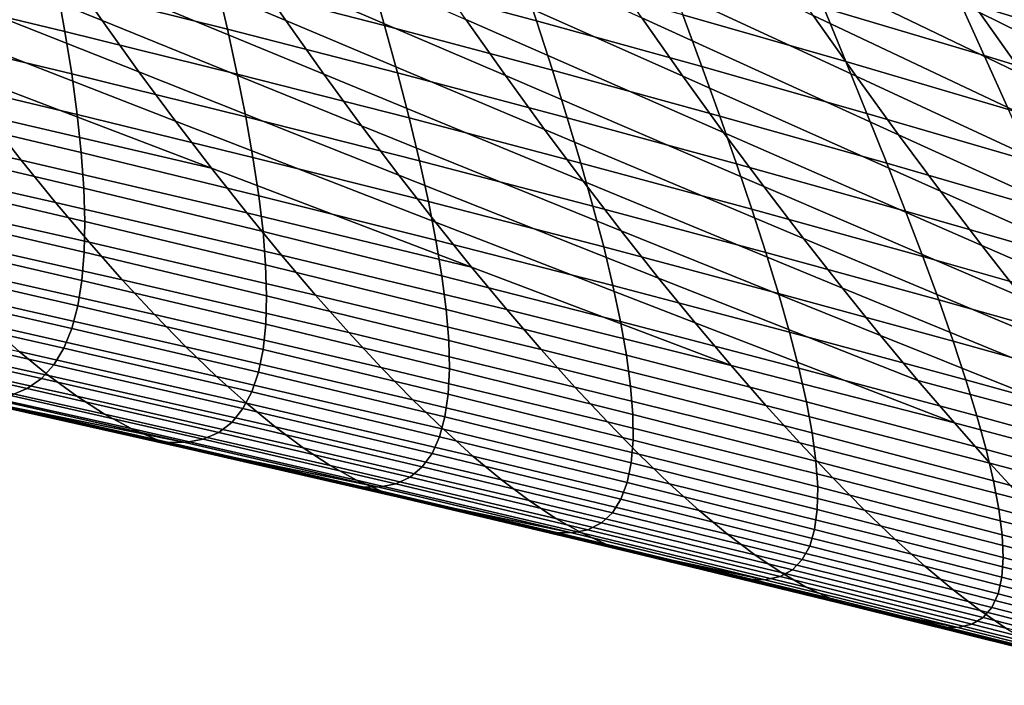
# Model space of a CAD drawing. Header units: metres. Extents: x -248 to 28, y -28 to 28.
# Tile 227 of 256: x -29.63 to -26.38, y -20.65 to -18.45. Entities that reach past the tile are written whole.
import ezdxf

# ---------------------------------------------------------------- set-up
doc = ezdxf.new("R2010")
doc.units = ezdxf.units.M
doc.layers.add('solid_10_061_053_XXX', color=7, linetype='CONTINUOUS')

msp = doc.modelspace()

# ---------------------------------------------------------------- linework, layer by layer
at = {"layer": 'solid_10_061_053_XXX'}
for points in [[(-28.754074, -18.453173, 71.669228), (-29.609898, -18.093477, 71.693344), (-29.735338, -17.903641, 71.07119), (-28.881744, -18.268789, 71.017273)], [(-29.361813, -18.453634, 72.974579), (-30.220945, -18.106449, 72.978813), (-30.342737, -17.924114, 72.361504), (-29.485321, -18.276884, 72.327782)], [(-25.771683, -18.630951, 65.378021), (-26.608246, -18.212742, 65.477013), (-26.758476, -17.992086, 64.822067), (-25.926756, -18.415472, 64.691422)], [(-26.86721, -18.637362, 68.250641), (-27.713791, -18.245155, 68.30619), (-27.852289, -18.039301, 67.658211), (-27.009232, -18.436928, 67.571541)], [(-26.310562, -18.63512, 66.829117), (-27.152433, -18.229971, 66.906158), (-27.296556, -18.016714, 66.254456), (-26.458849, -18.42716, 66.146019)], [(-28.027327, -18.635374, 71.003311), (-28.881744, -18.268789, 71.017273), (-29.010468, -18.077845, 70.377975), (-28.158403, -18.450111, 70.333473)], [(-27.439993, -18.637506, 69.642151), (-28.290739, -18.258152, 69.676666), (-28.424103, -18.059729, 69.032845), (-27.576277, -18.444635, 68.967491)], [(-29.239592, -18.623503, 73.633827), (-30.100027, -18.282253, 73.608116), (-30.220945, -18.106449, 72.978813), (-29.361813, -18.453634, 72.974579)], [(-28.627686, -18.630774, 72.3339), (-29.485321, -18.276884, 72.327782), (-29.609898, -18.093477, 71.693344), (-28.754074, -18.453173, 71.669228)], [(-27.92428, -18.454643, 99.092049), (-27.980461, -18.284616, 99.568893), (-28.522686, -18.13829, 99.5327), (-28.473009, -18.307549, 99.065384)], [(-28.42676, -18.470371, 98.583733), (-28.473009, -18.307549, 99.065384), (-29.023169, -18.16445, 99.043541), (-28.983238, -18.326529, 98.571625)], [(-29.484438, -18.489351, 97.597801), (-29.510855, -18.341379, 98.087997), (-30.076046, -18.204615, 98.095001), (-30.055584, -18.351885, 97.614922)], [(-28.946905, -18.482014, 98.085503), (-28.983238, -18.326529, 98.571625), (-29.54105, -18.186617, 98.564186), (-29.510855, -18.341379, 98.087997)], [(-26.004486, -18.54586, 100.748482), (-26.097748, -18.35397, 101.218246), (-26.612207, -18.193478, 101.134277), (-26.526136, -18.384548, 100.673546)], [(-26.163666, -18.836399, 67.526337), (-27.009232, -18.436928, 67.571541), (-27.152433, -18.229971, 66.906158), (-26.310562, -18.63512, 66.829117)], [(-26.443037, -18.569475, 100.197906), (-26.526136, -18.384548, 100.673546), (-27.049711, -18.227455, 100.603722), (-26.973604, -18.411598, 100.137344)], [(-25.617922, -18.839806, 66.079132), (-26.458849, -18.42716, 66.146019), (-26.608246, -18.212742, 65.477013), (-25.771683, -18.630951, 65.378021)], [(-27.897751, -18.813723, 71.686249), (-28.754074, -18.453173, 71.669228), (-28.881744, -18.268789, 71.017273), (-28.027327, -18.635374, 71.003311)], [(-27.305187, -18.823545, 70.330231), (-28.158403, -18.450111, 70.333473), (-28.290739, -18.258152, 69.676666), (-27.439993, -18.637506, 69.642151)], [(-26.726633, -18.831039, 68.943504), (-27.576277, -18.444635, 68.967491), (-27.713791, -18.245155, 68.30619), (-26.86721, -18.637362, 68.250641)], [(-26.900671, -18.589481, 99.656105), (-26.973604, -18.411598, 100.137344), (-27.505917, -18.257875, 100.081795), (-27.439779, -18.435007, 99.610046)], [(-29.118868, -18.786266, 74.305611), (-29.980185, -18.451294, 74.249512), (-30.100027, -18.282253, 73.608116), (-29.239592, -18.623503, 73.633827)], [(-28.502802, -18.801371, 73.011391), (-29.361813, -18.453634, 72.974579), (-29.485321, -18.276884, 72.327782), (-28.627686, -18.630774, 72.3339)], [(-27.87162, -18.618166, 98.600471), (-27.92428, -18.454643, 99.092049), (-28.473009, -18.307549, 99.065384), (-28.42676, -18.470371, 98.583733)], [(-27.376995, -18.605757, 99.123497), (-27.439779, -18.435007, 99.610046), (-27.980461, -18.284616, 99.568893), (-27.92428, -18.454643, 99.092049)], [(-28.384205, -18.626532, 98.087486), (-28.42676, -18.470371, 98.583733), (-28.983238, -18.326529, 98.571625), (-28.946905, -18.482014, 98.085503)], [(-29.462072, -18.630268, 97.093399), (-29.484438, -18.489351, 97.597801), (-30.055584, -18.351885, 97.614922), (-30.039062, -18.492163, 97.121025)], [(-28.914455, -18.630642, 97.584984), (-28.946905, -18.482014, 98.085503), (-29.510855, -18.341379, 98.087997), (-29.484438, -18.489351, 97.597801)], [(-25.914274, -18.731525, 100.26342), (-26.004486, -18.54586, 100.748482), (-26.526136, -18.384548, 100.673546), (-26.443037, -18.569475, 100.197906)], [(-26.831182, -18.760912, 99.15966), (-26.900671, -18.589481, 99.656105), (-27.439779, -18.435007, 99.610046), (-27.376995, -18.605757, 99.123497)], [(-26.018438, -19.030773, 68.237724), (-26.86721, -18.637362, 68.250641), (-27.009232, -18.436928, 67.571541), (-26.163666, -18.836399, 67.526337)], [(-26.363195, -18.748066, 99.707008), (-26.443037, -18.569475, 100.197906), (-26.973604, -18.411598, 100.137344), (-26.900671, -18.589481, 99.656105)], [(-25.465773, -19.041817, 66.794785), (-26.310562, -18.63512, 66.829117), (-26.458849, -18.42716, 66.146019), (-25.617922, -18.839806, 66.079132)], [(-28.999857, -18.941698, 74.990013), (-29.861616, -18.613346, 74.903099), (-29.980185, -18.451294, 74.249512), (-29.118868, -18.786266, 74.305611)], [(-28.379652, -18.964748, 73.701767), (-29.239592, -18.623503, 73.633827), (-29.361813, -18.453634, 72.974579), (-28.502802, -18.801371, 73.011391)], [(-27.769915, -18.984945, 72.382355), (-28.627686, -18.630774, 72.3339), (-28.754074, -18.453173, 71.669228), (-27.897751, -18.813723, 71.686249)], [(-27.822756, -18.774958, 98.093903), (-27.87162, -18.618166, 98.600471), (-28.42676, -18.470371, 98.583733), (-28.384205, -18.626532, 98.087486)], [(-27.172112, -19.002535, 71.031784), (-28.027327, -18.635374, 71.003311), (-28.158403, -18.450111, 70.333473), (-27.305187, -18.823545, 70.330231)], [(-27.317827, -18.769932, 98.621803), (-27.376995, -18.605757, 99.123497), (-27.92428, -18.454643, 99.092049), (-27.87162, -18.618166, 98.600471)], [(-26.587761, -19.017742, 69.650169), (-27.439993, -18.637506, 69.642151), (-27.576277, -18.444635, 68.967491), (-26.726633, -18.831039, 68.943504)], [(-29.444038, -18.763872, 96.574593), (-29.462072, -18.630268, 97.093399), (-30.039062, -18.492163, 97.121025), (-30.026751, -18.625185, 96.613113)], [(-28.886173, -18.772156, 97.069862), (-28.914455, -18.630642, 97.584984), (-29.484438, -18.489351, 97.597801), (-29.462072, -18.630268, 97.093399)], [(-28.345642, -18.775774, 97.576439), (-28.384205, -18.626532, 98.087486), (-28.946905, -18.482014, 98.085503), (-28.914455, -18.630642, 97.584984)], [(-29.744522, -18.768175, 75.568962), (-29.629105, -18.915554, 76.247192), (-30.378359, -18.74687, 76.80162), (-30.492344, -18.600086, 76.141846)], [(-26.286896, -18.920124, 99.2005), (-26.363195, -18.748066, 99.707008), (-26.900671, -18.589481, 99.656105), (-26.831182, -18.760912, 99.15966)], [(-25.82741, -18.910774, 99.762695), (-25.914274, -18.731525, 100.26342), (-26.443037, -18.569475, 100.197906), (-26.363195, -18.748066, 99.707008)], [(-29.430607, -18.889898, 96.041183), (-29.444038, -18.763872, 96.574593), (-30.026751, -18.625185, 96.613113), (-30.018911, -18.750692, 96.090988)], [(-28.999857, -18.941698, 74.990013), (-29.744522, -18.768175, 75.568962), (-29.861616, -18.613346, 74.903099)], [(-28.862349, -18.906296, 96.539948), (-28.886173, -18.772156, 97.069862), (-29.462072, -18.630268, 97.093399), (-29.444038, -18.763872, 96.574593)], [(-28.258461, -19.120686, 74.405113), (-29.118868, -18.786266, 74.305611), (-29.239592, -18.623503, 73.633827), (-28.379652, -18.964748, 73.701767)], [(-28.311369, -18.917839, 97.050392), (-28.345642, -18.775774, 97.576439), (-28.914455, -18.630642, 97.584984), (-28.886173, -18.772156, 97.069862)], [(-27.644058, -19.148832, 73.091713), (-28.502802, -18.801371, 73.011391), (-28.627686, -18.630774, 72.3339), (-27.769915, -18.984945, 72.382355)], [(-27.778, -18.924767, 97.572128), (-27.822756, -18.774958, 98.093903), (-28.384205, -18.626532, 98.087486), (-28.345642, -18.775774, 97.576439)], [(-27.262568, -18.927307, 98.104713), (-27.317827, -18.769932, 98.621803), (-27.87162, -18.618166, 98.600471), (-27.822756, -18.774958, 98.093903)], [(-26.765413, -18.925692, 98.647682), (-26.831182, -18.760912, 99.15966), (-27.376995, -18.605757, 99.123497), (-27.317827, -18.769932, 98.621803)], [(-27.041021, -19.174274, 71.74688), (-27.897751, -18.813723, 71.686249), (-28.027327, -18.635374, 71.003311), (-27.172112, -19.002535, 71.031784)], [(-26.450865, -19.197262, 70.370697), (-27.305187, -18.823545, 70.330231), (-27.439993, -18.637506, 69.642151), (-26.587761, -19.017742, 69.650169)], [(-25.87516, -19.218025, 68.96331), (-26.726633, -18.831039, 68.943504), (-26.86721, -18.637362, 68.250641), (-26.018438, -19.030773, 68.237724)], [(-29.629105, -18.915554, 76.247192), (-29.515564, -19.055252, 76.937889), (-30.265997, -18.886072, 77.473518), (-30.378359, -18.74687, 76.80162)], [(-29.422058, -19.008087, 95.492973), (-29.430607, -18.889898, 96.041183), (-30.018911, -18.750692, 96.090988), (-30.015808, -18.868418, 95.554459)], [(-28.843266, -19.032799, 95.995033), (-28.862349, -18.906296, 96.539948), (-29.444038, -18.763872, 96.574593), (-29.430607, -18.889898, 96.041183)], [(-26.214424, -19.085457, 98.678047), (-26.286896, -18.920124, 99.2005), (-26.831182, -18.760912, 99.15966), (-26.765413, -18.925692, 98.647682)], [(-28.999857, -18.941698, 74.990013), (-28.882771, -19.089577, 75.687126), (-29.629105, -18.915554, 76.247192), (-29.744522, -18.768175, 75.568962)], [(-28.13946, -19.268965, 75.121506), (-28.999857, -18.941698, 74.990013), (-29.118868, -18.786266, 74.305611), (-28.258461, -19.120686, 74.405113)], [(-28.281683, -19.052469, 96.509148), (-28.311369, -18.917839, 97.050392), (-28.886173, -18.772156, 97.069862), (-28.862349, -18.906296, 96.539948)], [(-27.737659, -19.067333, 97.03495), (-27.778, -18.924767, 97.572128), (-28.345642, -18.775774, 97.576439), (-28.311369, -18.917839, 97.050392)], [(-27.211536, -19.077631, 97.572021), (-27.262568, -18.927307, 98.104713), (-27.822756, -18.774958, 98.093903), (-27.778, -18.924767, 97.572128)], [(-26.703667, -19.083599, 98.119888), (-26.765413, -18.925692, 98.647682), (-27.317827, -18.769932, 98.621803), (-27.262568, -18.927307, 98.104713)], [(-27.520424, -19.30517, 73.814392), (-28.379652, -18.964748, 73.701767), (-28.502802, -18.801371, 73.011391), (-27.644058, -19.148832, 73.091713)], [(-26.912172, -19.33856, 72.475594), (-27.769915, -18.984945, 72.382355), (-27.897751, -18.813723, 71.686249), (-27.041021, -19.174274, 71.74688)], [(-26.316214, -19.369406, 71.105141), (-27.172112, -19.002535, 71.031784), (-27.305187, -18.823545, 70.330231), (-26.450865, -19.197262, 70.370697)], [(-25.734114, -19.397957, 69.703148), (-26.587761, -19.017742, 69.650169), (-26.726633, -18.831039, 68.943504), (-25.87516, -19.218025, 68.96331)], [(-29.515564, -19.055252, 76.937889), (-29.404099, -19.187038, 77.641144), (-30.155449, -19.01746, 78.157654), (-30.265997, -18.886072, 77.473518)], [(-29.418663, -19.118176, 94.929771), (-29.422058, -19.008087, 95.492973), (-30.015808, -18.868418, 95.554459), (-30.017708, -18.978104, 95.003326)], [(-28.82921, -19.151405, 95.434921), (-28.843266, -19.032799, 95.995033), (-29.430607, -18.889898, 96.041183), (-29.422058, -19.008087, 95.492973)], [(-28.882771, -19.089577, 75.687126), (-28.767824, -19.229677, 76.397034), (-29.515564, -19.055252, 76.937889), (-29.629105, -18.915554, 76.247192)], [(-28.256884, -19.179403, 95.952507), (-28.281683, -19.052469, 96.509148), (-28.862349, -18.906296, 96.539948), (-28.843266, -19.032799, 95.995033)], [(-27.702045, -19.202402, 96.48217), (-27.737659, -19.067333, 97.03495), (-28.311369, -18.917839, 97.050392), (-28.281683, -19.052469, 96.509148)], [(-27.165052, -19.22065, 97.023506), (-27.211536, -19.077631, 97.572021), (-27.778, -18.924767, 97.572128), (-27.737659, -19.067333, 97.03495)], [(-26.646273, -19.234385, 97.576065), (-26.703667, -19.083599, 98.119888), (-27.262568, -18.927307, 98.104713), (-27.211536, -19.077631, 97.572021)], [(-26.146093, -19.243843, 98.139351), (-26.214424, -19.085457, 98.678047), (-26.765413, -18.925692, 98.647682), (-26.703667, -19.083599, 98.119888)], [(-28.13946, -19.268965, 75.121506), (-28.882771, -19.089577, 75.687126), (-28.999857, -18.941698, 74.990013)], [(-29.4207, -19.219902, 94.351387), (-29.418663, -19.118176, 94.929771), (-30.017708, -18.978104, 95.003326), (-30.024874, -19.079485, 94.437401)], [(-27.399252, -19.453747, 74.550468), (-28.258461, -19.120686, 74.405113), (-28.379652, -18.964748, 73.701767), (-27.520424, -19.30517, 73.814392)], [(-26.785818, -19.49519, 73.217987), (-27.644058, -19.148832, 73.091713), (-27.769915, -18.984945, 72.382355), (-26.912172, -19.33856, 72.475594)], [(-29.404099, -19.187038, 77.641144), (-29.29491, -19.310684, 78.357048), (-30.046898, -19.140799, 78.854126), (-30.155449, -19.01746, 78.157654)], [(-28.820471, -19.261856, 94.859421), (-28.82921, -19.151405, 95.434921), (-29.422058, -19.008087, 95.492973), (-29.418663, -19.118176, 94.929771)], [(-26.184076, -19.533978, 71.853569), (-27.041021, -19.174274, 71.74688), (-27.172112, -19.002535, 71.031784), (-26.316214, -19.369406, 71.105141)], [(-25.595585, -19.570385, 70.457291), (-26.450865, -19.197262, 70.370697), (-26.587761, -19.017742, 69.650169), (-25.734114, -19.397957, 69.703148)], [(-28.767824, -19.229677, 76.397034), (-28.65523, -19.361773, 77.119827), (-29.404099, -19.187038, 77.641144), (-29.515564, -19.055252, 76.937889)], [(-28.237267, -19.298382, 95.380272), (-28.256884, -19.179403, 95.952507), (-28.843266, -19.032799, 95.995033), (-28.82921, -19.151405, 95.434921)], [(-27.671465, -19.32972, 95.913589), (-27.702045, -19.202402, 96.48217), (-28.281683, -19.052469, 96.509148), (-28.256884, -19.179403, 95.952507)], [(-29.428446, -19.313005, 93.757607), (-29.4207, -19.219902, 94.351387), (-30.024874, -19.079485, 94.437401), (-30.037571, -19.1723, 93.856483)], [(-28.13946, -19.268965, 75.121506), (-28.022873, -19.409369, 75.851036), (-28.767824, -19.229677, 76.397034), (-28.882771, -19.089577, 75.687126)], [(-27.123436, -19.35611, 96.458984), (-27.165052, -19.22065, 97.023506), (-27.737659, -19.067333, 97.03495), (-27.702045, -19.202402, 96.48217)], [(-26.593563, -19.377802, 97.016022), (-26.646273, -19.234385, 97.576065), (-27.211536, -19.077631, 97.572021), (-27.165052, -19.22065, 97.023506)], [(-26.082249, -19.395039, 97.584229), (-26.146093, -19.243843, 98.139351), (-26.703667, -19.083599, 98.119888), (-26.646273, -19.234385, 97.576065)], [(-28.817333, -19.363888, 94.268326), (-28.820471, -19.261856, 94.859421), (-29.418663, -19.118176, 94.929771), (-29.4207, -19.219902, 94.351387)], [(-27.280787, -19.594355, 75.300011), (-28.13946, -19.268965, 75.121506), (-28.258461, -19.120686, 74.405113), (-27.399252, -19.453747, 74.550468)], [(-29.29491, -19.310684, 78.357048), (-29.188196, -19.425962, 79.085686), (-29.940535, -19.255852, 79.563019), (-30.046898, -19.140799, 78.854126)], [(-28.223131, -19.409149, 94.792236), (-28.237267, -19.298382, 95.380272), (-28.82921, -19.151405, 95.434921), (-28.820471, -19.261856, 94.859421)], [(-26.662216, -19.643959, 73.974129), (-27.520424, -19.30517, 73.814392), (-27.644058, -19.148832, 73.091713), (-26.785818, -19.49519, 73.217987)], [(-29.442167, -19.397186, 93.148193), (-29.428446, -19.313005, 93.757607), (-30.037571, -19.1723, 93.856483), (-30.056063, -19.256248, 93.260338)], [(-28.65523, -19.361773, 77.119827), (-28.5452, -19.48564, 77.855583), (-29.29491, -19.310684, 78.357048), (-29.404099, -19.187038, 77.641144)], [(-27.646229, -19.449024, 95.329002), (-27.671465, -19.32972, 95.913589), (-28.256884, -19.179403, 95.952507), (-28.237267, -19.298382, 95.380272)], [(-26.054722, -19.690784, 72.616043), (-26.912172, -19.33856, 72.475594), (-27.041021, -19.174274, 71.74688), (-26.184076, -19.533978, 71.853569)], [(-28.820086, -19.457243, 93.661438), (-28.817333, -19.363888, 94.268326), (-29.4207, -19.219902, 94.351387), (-29.428446, -19.313005, 93.757607)], [(-27.087009, -19.483757, 95.878242), (-27.123436, -19.35611, 96.458984), (-27.702045, -19.202402, 96.48217), (-27.671465, -19.32972, 95.913589)], [(-26.545874, -19.513597, 96.439545), (-26.593563, -19.377802, 97.016022), (-27.165052, -19.22065, 97.023506), (-27.123436, -19.35611, 96.458984)], [(-25.459854, -19.735125, 71.225792), (-26.316214, -19.369406, 71.105141), (-26.450865, -19.197262, 70.370697), (-25.595585, -19.570385, 70.457291)], [(-28.022873, -19.409369, 75.851036), (-27.90893, -19.541679, 76.593781), (-28.65523, -19.361773, 77.119827), (-28.767824, -19.229677, 76.397034)], [(-26.023233, -19.538797, 97.012451), (-26.082249, -19.395039, 97.584229), (-26.646273, -19.234385, 97.576065), (-26.593563, -19.377802, 97.016022)], [(-29.462126, -19.472069, 92.522812), (-29.442167, -19.397186, 93.148193), (-30.056063, -19.256248, 93.260338), (-30.080595, -19.330956, 92.648613)], [(-29.188196, -19.425962, 79.085686), (-29.084146, -19.532625, 79.827179), (-29.836527, -19.362373, 80.284462), (-29.940535, -19.255852, 79.563019)], [(-28.214775, -19.511446, 94.188202), (-28.223131, -19.409149, 94.792236), (-28.820471, -19.261856, 94.859421), (-28.817333, -19.363888, 94.268326)], [(-27.280787, -19.594355, 75.300011), (-28.022873, -19.409369, 75.851036), (-28.13946, -19.268965, 75.121506)], [(-28.829006, -19.54162, 93.038521), (-28.820086, -19.457243, 93.661438), (-29.428446, -19.313005, 93.757607), (-29.442167, -19.397186, 93.148193)], [(-28.5452, -19.48564, 77.855583), (-28.437954, -19.601055, 78.604401), (-29.188196, -19.425962, 79.085686), (-29.29491, -19.310684, 78.357048)], [(-27.626644, -19.560064, 94.728203), (-27.646229, -19.449024, 95.329002), (-28.237267, -19.298382, 95.380272), (-28.223131, -19.409149, 94.792236)], [(-26.541622, -19.784664, 74.744087), (-27.399252, -19.453747, 74.550468), (-27.520424, -19.30517, 73.814392), (-26.662216, -19.643959, 73.974129)], [(-29.488579, -19.537271, 91.881088), (-29.462126, -19.472069, 92.522812), (-30.080595, -19.330956, 92.648613), (-30.111425, -19.396032, 92.020958)], [(-27.056093, -19.603338, 95.281082), (-27.087009, -19.483757, 95.878242), (-27.671465, -19.32972, 95.913589), (-27.646229, -19.449024, 95.329002)], [(-25.928421, -19.839632, 73.392624), (-26.785818, -19.49519, 73.217987), (-26.912172, -19.33856, 72.475594), (-26.054722, -19.690784, 72.616043)], [(-29.635887, -19.548481, 81.765953), (-29.539352, -19.627356, 82.526558), (-30.291332, -19.461704, 82.919769), (-30.388945, -19.382885, 82.179581)], [(-29.084146, -19.532625, 79.827179), (-28.982853, -19.630363, 80.581741), (-29.734962, -19.460035, 81.018684), (-29.836527, -19.362373, 80.284462)], [(-28.212494, -19.605011, 93.56797), (-28.214775, -19.511446, 94.188202), (-28.817333, -19.363888, 94.268326), (-28.820086, -19.457243, 93.661438)], [(-27.90893, -19.541679, 76.593781), (-27.797855, -19.665676, 77.349815), (-28.5452, -19.48564, 77.855583), (-28.65523, -19.361773, 77.119827)], [(-26.503534, -19.641523, 95.846436), (-26.545874, -19.513597, 96.439545), (-27.123436, -19.35611, 96.458984), (-27.087009, -19.483757, 95.878242)], [(-25.969391, -19.674873, 96.42382), (-26.023233, -19.538797, 97.012451), (-26.593563, -19.377802, 97.016022), (-26.545874, -19.513597, 96.439545)], [(-29.521786, -19.592413, 91.222679), (-29.488579, -19.537271, 91.881088), (-30.111425, -19.396032, 92.020958), (-30.148798, -19.451097, 91.377029)], [(-28.844362, -19.61665, 92.399208), (-28.829006, -19.54162, 93.038521), (-29.442167, -19.397186, 93.148193), (-29.462126, -19.472069, 92.522812)], [(-27.613022, -19.662579, 94.110992), (-27.626644, -19.560064, 94.728203), (-28.223131, -19.409149, 94.792236), (-28.214775, -19.511446, 94.188202)], [(-27.280787, -19.594355, 75.300011), (-27.165264, -19.72678, 76.06311), (-27.90893, -19.541679, 76.593781), (-28.022873, -19.409369, 75.851036)], [(-28.437954, -19.601055, 78.604401), (-28.333683, -19.707783, 79.366379), (-29.084146, -19.532625, 79.827179), (-29.188196, -19.425962, 79.085686)], [(-29.539352, -19.627356, 82.526558), (-29.445408, -19.696301, 83.300751), (-30.195961, -19.530621, 83.673317), (-30.291332, -19.461704, 82.919769)], [(-29.562006, -19.637108, 90.547234), (-29.521786, -19.592413, 91.222679), (-30.148798, -19.451097, 91.377029), (-30.192968, -19.495766, 90.716469)], [(-28.982853, -19.630363, 80.581741), (-28.884382, -19.718836, 81.349625), (-29.635887, -19.548481, 81.765953), (-29.734962, -19.460035, 81.018684)], [(-28.866423, -19.68195, 91.743164), (-28.844362, -19.61665, 92.399208), (-29.462126, -19.472069, 92.522812), (-29.488579, -19.537271, 91.881088)], [(-28.216581, -19.68955, 92.93129), (-28.212494, -19.605011, 93.56797), (-28.820086, -19.457243, 93.661438), (-28.829006, -19.54162, 93.038521)], [(-27.031008, -19.7146, 94.66729), (-27.056093, -19.603338, 95.281082), (-27.646229, -19.449024, 95.329002), (-27.626644, -19.560064, 94.728203)], [(-26.541622, -19.784664, 74.744087), (-27.280787, -19.594355, 75.300011), (-27.399252, -19.453747, 74.550468)], [(-29.609495, -19.670975, 89.854393), (-29.562006, -19.637108, 90.547234), (-30.192968, -19.495766, 90.716469), (-30.244186, -19.529654, 90.038925)], [(-27.797855, -19.665676, 77.349815), (-27.689878, -19.781143, 78.119225), (-28.437954, -19.601055, 78.604401), (-28.5452, -19.48564, 77.855583)], [(-27.605671, -19.756313, 93.477173), (-27.613022, -19.662579, 94.110992), (-28.214775, -19.511446, 94.188202), (-28.212494, -19.605011, 93.56797)], [(-26.466877, -19.761328, 95.236481), (-26.503534, -19.641523, 95.846436), (-27.087009, -19.483757, 95.878242), (-27.056093, -19.603338, 95.281082)], [(-25.928421, -19.839632, 73.392624), (-26.662216, -19.643959, 73.974129), (-26.785818, -19.49519, 73.217987)], [(-25.921068, -19.803022, 95.818123), (-25.969391, -19.674873, 96.42382), (-26.545874, -19.513597, 96.439545), (-26.503534, -19.641523, 95.846436)], [(-29.664513, -19.69363, 89.143799), (-29.609495, -19.670975, 89.854393), (-30.244186, -19.529654, 90.038925), (-30.302702, -19.552372, 89.344048)], [(-29.445408, -19.696301, 83.300751), (-29.354103, -19.754961, 84.088821), (-30.102871, -19.589256, 84.440544), (-30.195961, -19.530621, 83.673317)], [(-28.895449, -19.737143, 91.070015), (-28.866423, -19.68195, 91.743164), (-29.488579, -19.537271, 91.881088), (-29.521786, -19.592413, 91.222679)], [(-28.333683, -19.707783, 79.366379), (-28.232504, -19.805521, 80.141708), (-28.982853, -19.630363, 80.581741), (-29.084146, -19.532625, 79.827179)], [(-28.22731, -19.764692, 92.277809), (-28.216581, -19.68955, 92.93129), (-28.829006, -19.54162, 93.038521), (-28.844362, -19.61665, 92.399208)], [(-27.165264, -19.72678, 76.06311), (-27.052929, -19.850813, 76.839828), (-27.797855, -19.665676, 77.349815), (-27.90893, -19.541679, 76.593781)], [(-28.884382, -19.718836, 81.349625), (-28.788799, -19.797701, 82.131081), (-29.539352, -19.627356, 82.526558), (-29.635887, -19.548481, 81.765953)], [(-27.012075, -19.817289, 94.036674), (-27.031008, -19.7146, 94.66729), (-27.626644, -19.560064, 94.728203), (-27.613022, -19.662579, 94.110992)], [(-29.354103, -19.754961, 84.088821), (-29.26549, -19.80298, 84.891045), (-30.012093, -19.637243, 85.221725), (-30.102871, -19.589256, 84.440544)], [(-28.931711, -19.781847, 90.37941), (-28.895449, -19.737143, 91.070015), (-29.521786, -19.592413, 91.222679), (-29.562006, -19.637108, 90.547234)], [(-27.689878, -19.781143, 78.119225), (-27.585209, -19.887852, 78.902107), (-28.333683, -19.707783, 79.366379), (-28.437954, -19.601055, 78.604401)], [(-27.604891, -19.840977, 92.826485), (-27.605671, -19.756313, 93.477173), (-28.212494, -19.605011, 93.56797), (-28.216581, -19.68955, 92.93129)], [(-26.541622, -19.784664, 74.744087), (-26.42429, -19.917103, 75.527931), (-27.165264, -19.72678, 76.06311), (-27.280787, -19.594355, 75.300011)], [(-26.436237, -19.872765, 94.609482), (-26.466877, -19.761328, 95.236481), (-27.056093, -19.603338, 95.281082), (-27.031008, -19.7146, 94.66729)], [(-29.26549, -19.80298, 84.891045), (-29.179617, -19.840002, 85.70768), (-29.923666, -19.674206, 86.017159), (-30.012093, -19.637243, 85.221725)], [(-28.975471, -19.815683, 89.670982), (-28.931711, -19.781847, 90.37941), (-29.562006, -19.637108, 90.547234), (-29.609495, -19.670975, 89.854393)], [(-28.788799, -19.797701, 82.131081), (-28.696167, -19.866621, 82.926361), (-29.445408, -19.696301, 83.300751), (-29.539352, -19.627356, 82.526558)], [(-28.232504, -19.805521, 80.141708), (-28.134491, -19.89395, 80.930634), (-28.884382, -19.718836, 81.349625), (-28.982853, -19.630363, 80.581741)], [(-28.244955, -19.830063, 91.60717), (-28.22731, -19.764692, 92.277809), (-28.844362, -19.61665, 92.399208), (-28.866423, -19.68195, 91.743164)], [(-25.928421, -19.839632, 73.392624), (-25.805445, -19.980324, 74.183365), (-26.541622, -19.784664, 74.744087), (-26.662216, -19.643959, 73.974129)], [(-25.878609, -19.922998, 95.195168), (-25.921068, -19.803022, 95.818123), (-26.503534, -19.641523, 95.846436), (-26.466877, -19.761328, 95.236481)], [(-29.179617, -19.840002, 85.70768), (-29.096537, -19.865669, 86.539017), (-29.837624, -19.699774, 86.827148), (-29.923666, -19.674206, 86.017159)], [(-29.026999, -19.83827, 88.944389), (-28.975471, -19.815683, 89.670982), (-29.609495, -19.670975, 89.854393), (-29.664513, -19.69363, 89.143799)], [(-27.052929, -19.850813, 76.839828), (-26.944021, -19.966242, 77.630241), (-27.689878, -19.781143, 78.119225), (-27.797855, -19.665676, 77.349815)], [(-26.999615, -19.911152, 93.38903), (-27.012075, -19.817289, 94.036674), (-27.613022, -19.662579, 94.110992), (-27.605671, -19.756313, 93.477173)], [(-29.837624, -19.699774, 86.827148), (-29.154539, -19.848154, 87.435287), (-29.754093, -19.713554, 87.652008)], [(-29.096537, -19.865669, 86.539017), (-29.01642, -19.879599, 87.385361), (-29.154539, -19.848154, 87.435287), (-29.837624, -19.699774, 86.827148)], [(-29.754093, -19.713554, 87.652008), (-29.086557, -19.84923, 88.199257), (-29.727318, -19.704693, 88.4151), (-29.798256, -19.70376, 87.667969)], [(-29.086557, -19.84923, 88.199257), (-29.026999, -19.83827, 88.944389), (-29.664513, -19.69363, 89.143799), (-29.727318, -19.704693, 88.4151)], [(-28.696167, -19.866621, 82.926361), (-28.606552, -19.925255, 83.735718), (-29.354103, -19.754961, 84.088821), (-29.445408, -19.696301, 83.300751)], [(-28.269789, -19.885286, 90.919006), (-28.244955, -19.830063, 91.60717), (-28.866423, -19.68195, 91.743164), (-28.895449, -19.737143, 91.070015)], [(-27.585209, -19.887852, 78.902107), (-27.483974, -19.985516, 79.698639), (-28.232504, -19.805521, 80.141708), (-28.333683, -19.707783, 79.366379)], [(-27.610966, -19.916199, 92.158577), (-27.604891, -19.840977, 92.826485), (-28.216581, -19.68955, 92.93129), (-28.22731, -19.764692, 92.277809)], [(-29.154539, -19.848154, 87.435287), (-29.086557, -19.84923, 88.199257), (-29.754093, -19.713554, 87.652008)], [(-28.302086, -19.929981, 90.212975), (-28.269789, -19.885286, 90.919006), (-28.895449, -19.737143, 91.070015), (-28.931711, -19.781847, 90.37941)], [(-28.134491, -19.89395, 80.930634), (-28.039726, -19.972744, 81.733376), (-28.788799, -19.797701, 82.131081), (-28.884382, -19.718836, 81.349625)], [(-26.42429, -19.917103, 75.527931), (-26.310474, -20.041071, 76.325722), (-27.052929, -19.850813, 76.839828), (-27.165264, -19.72678, 76.06311)], [(-26.411945, -19.97558, 93.965225), (-26.436237, -19.872765, 94.609482), (-27.031008, -19.7146, 94.66729), (-27.012075, -19.817289, 94.036674)], [(-28.606552, -19.925255, 83.735718), (-28.520016, -19.973263, 84.55941), (-29.26549, -19.80298, 84.891045), (-29.354103, -19.754961, 84.088821)], [(-27.624178, -19.981611, 91.473091), (-27.610966, -19.916199, 92.158577), (-28.22731, -19.764692, 92.277809), (-28.244955, -19.830063, 91.60717)], [(-26.993937, -19.995897, 92.724091), (-26.999615, -19.911152, 93.38903), (-27.605671, -19.756313, 93.477173), (-27.604891, -19.840977, 92.826485)], [(-25.842358, -20.034555, 94.554733), (-25.878609, -19.922998, 95.195168), (-26.466877, -19.761328, 95.236481), (-26.436237, -19.872765, 94.609482)], [(-28.520016, -19.973263, 84.55941), (-28.436626, -20.010305, 85.397682), (-29.179617, -19.840002, 85.70768), (-29.26549, -19.80298, 84.891045)], [(-28.342121, -19.963776, 89.488693), (-28.302086, -19.929981, 90.212975), (-28.931711, -19.781847, 90.37941), (-28.975471, -19.815683, 89.670982)], [(-28.039726, -19.972744, 81.733376), (-27.948288, -20.04158, 82.550171), (-28.696167, -19.866621, 82.926361), (-28.788799, -19.797701, 82.131081)], [(-27.483974, -19.985516, 79.698639), (-27.386269, -20.073828, 80.509026), (-28.134491, -19.89395, 80.930634), (-28.232504, -19.805521, 80.141708)], [(-26.944021, -19.966242, 77.630241), (-26.838768, -20.072845, 78.434441), (-27.585209, -19.887852, 78.902107), (-27.689878, -19.781143, 78.119225)], [(-25.805445, -19.980324, 74.183365), (-25.686062, -20.112669, 74.988342), (-26.42429, -19.917103, 75.527931), (-26.541622, -19.784664, 74.744087)], [(-28.446495, -19.997147, 87.983971), (-28.390165, -19.98629, 88.745811), (-29.026999, -19.83827, 88.944389), (-29.086557, -19.84923, 88.199257)], [(-28.390165, -19.98629, 88.745811), (-28.342121, -19.963776, 89.488693), (-28.975471, -19.815683, 89.670982), (-29.026999, -19.83827, 88.944389)], [(-27.64481, -20.036837, 90.769661), (-27.624178, -19.981611, 91.473091), (-28.244955, -19.830063, 91.60717), (-28.269789, -19.885286, 90.919006)], [(-26.394335, -20.069525, 93.30352), (-26.411945, -19.97558, 93.965225), (-27.012075, -19.817289, 94.036674), (-26.999615, -19.911152, 93.38903)], [(-28.436626, -20.010305, 85.397682), (-28.356445, -20.036041, 86.250793), (-29.096537, -19.865669, 86.539017), (-29.179617, -19.840002, 85.70768)], [(-29.01642, -19.879599, 87.385361), (-28.446495, -19.997147, 87.983971), (-29.086557, -19.84923, 88.199257), (-29.154539, -19.848154, 87.435287)], [(-29.096537, -19.865669, 86.539017), (-28.511496, -19.995947, 87.202843), (-29.01642, -19.879599, 87.385361)], [(-28.356445, -20.036041, 86.250793), (-28.279631, -20.05011, 87.119026), (-28.511496, -19.995947, 87.202843), (-29.096537, -19.865669, 86.539017)], [(-27.948288, -20.04158, 82.550171), (-27.860254, -20.100136, 83.381248), (-28.606552, -19.925255, 83.735718), (-28.696167, -19.866621, 82.926361)], [(-26.995335, -20.071165, 92.041512), (-26.993937, -19.995897, 92.724091), (-27.604891, -19.840977, 92.826485), (-27.610966, -19.916199, 92.158577)], [(-26.310474, -20.041071, 76.325722), (-26.200432, -20.156366, 77.137543), (-26.944021, -19.966242, 77.630241), (-27.052929, -19.850813, 76.839828)], [(-28.511496, -19.995947, 87.202843), (-28.446495, -19.997147, 87.983971), (-29.01642, -19.879599, 87.385361)], [(-27.67314, -20.081507, 90.047928), (-27.64481, -20.036837, 90.769661), (-28.269789, -19.885286, 90.919006), (-28.302086, -19.929981, 90.212975)], [(-27.386269, -20.073828, 80.509026), (-27.292183, -20.152485, 81.333481), (-28.039726, -19.972744, 81.733376), (-28.134491, -19.89395, 80.930634)], [(-26.838768, -20.072845, 78.434441), (-26.737309, -20.170355, 79.252586), (-27.483974, -19.985516, 79.698639), (-27.585209, -19.887852, 78.902107)], [(-25.812658, -20.137447, 93.896614), (-25.842358, -20.034555, 94.554733), (-26.436237, -19.872765, 94.609482), (-26.411945, -19.97558, 93.965225)], [(-27.860254, -20.100136, 83.381248), (-27.775705, -20.148087, 84.226837), (-28.520016, -19.973263, 84.55941), (-28.606552, -19.925255, 83.735718)], [(-27.70945, -20.115246, 89.30751), (-27.67314, -20.081507, 90.047928), (-28.302086, -19.929981, 90.212975), (-28.342121, -19.963776, 89.488693)], [(-27.004097, -20.136587, 91.340927), (-26.995335, -20.071165, 92.041512), (-27.610966, -19.916199, 92.158577), (-27.624178, -19.981611, 91.473091)], [(-26.383728, -20.154314, 92.624092), (-26.394335, -20.069525, 93.30352), (-26.999615, -19.911152, 93.38903), (-26.993937, -19.995897, 92.724091)], [(-25.686062, -20.112669, 74.988342), (-25.570541, -20.236471, 75.807602), (-26.310474, -20.041071, 76.325722), (-26.42429, -19.917103, 75.527931)], [(-27.754025, -20.13768, 88.548065), (-27.70945, -20.115246, 89.30751), (-28.342121, -19.963776, 89.488693), (-28.390165, -19.98629, 88.745811)], [(-26.200432, -20.156366, 77.137543), (-26.094402, -20.262777, 77.963463), (-26.838768, -20.072845, 78.434441), (-26.944021, -19.966242, 77.630241)], [(-27.775705, -20.148087, 84.226837), (-27.694719, -20.18511, 85.087173), (-28.436626, -20.010305, 85.397682), (-28.520016, -19.973263, 84.55941)], [(-28.279631, -20.05011, 87.119026), (-27.807142, -20.148439, 87.769226), (-28.446495, -19.997147, 87.983971), (-28.511496, -19.995947, 87.202843)], [(-27.807142, -20.148439, 87.769226), (-27.754025, -20.13768, 88.548065), (-28.390165, -19.98629, 88.745811), (-28.446495, -19.997147, 87.983971)], [(-27.292183, -20.152485, 81.333481), (-27.201813, -20.221178, 82.172218), (-27.948288, -20.04158, 82.550171), (-28.039726, -19.972744, 81.733376)], [(-27.020512, -20.191795, 90.621964), (-27.004097, -20.136587, 91.340927), (-27.624178, -19.981611, 91.473091), (-27.64481, -20.036837, 90.769661)], [(-26.737309, -20.170355, 79.252586), (-26.63975, -20.258478, 80.084854), (-27.386269, -20.073828, 80.509026), (-27.483974, -19.985516, 79.698639)], [(-26.380423, -20.229591, 91.92659), (-26.383728, -20.154314, 92.624092), (-26.993937, -19.995897, 92.724091), (-26.995335, -20.071165, 92.041512)], [(-25.789856, -20.23143, 93.220612), (-25.812658, -20.137447, 93.896614), (-26.411945, -19.97558, 93.965225), (-26.394335, -20.069525, 93.30352)], [(-27.694719, -20.18511, 85.087173), (-27.617376, -20.210882, 85.962486), (-28.356445, -20.036041, 86.250793), (-28.436626, -20.010305, 85.397682)], [(-28.356445, -20.036041, 86.250793), (-27.869131, -20.147139, 86.970634), (-28.279631, -20.05011, 87.119026)], [(-28.356445, -20.036041, 86.250793), (-27.579952, -20.216364, 86.866096), (-27.869131, -20.147139, 86.970634)], [(-27.617376, -20.210882, 85.962486), (-27.543756, -20.22508, 86.853004), (-27.579952, -20.216364, 86.866096), (-28.356445, -20.036041, 86.250793)], [(-27.869131, -20.147139, 86.970634), (-27.807142, -20.148439, 87.769226), (-28.279631, -20.05011, 87.119026)], [(-27.201813, -20.221178, 82.172218), (-27.115252, -20.279602, 83.025436), (-27.860254, -20.100136, 83.381248), (-27.948288, -20.04158, 82.550171)], [(-27.044872, -20.23642, 89.884254), (-27.020512, -20.191795, 90.621964), (-27.64481, -20.036837, 90.769661), (-27.67314, -20.081507, 90.047928)], [(-27.115252, -20.279602, 83.025436), (-27.032591, -20.327448, 83.893349), (-27.775705, -20.148087, 84.226837), (-27.860254, -20.100136, 83.381248)], [(-27.077465, -20.27009, 89.127441), (-27.044872, -20.23642, 89.884254), (-27.67314, -20.081507, 90.047928), (-27.70945, -20.115246, 89.30751)], [(-26.63975, -20.258478, 80.084854), (-26.546202, -20.336929, 80.93145), (-27.292183, -20.152485, 81.333481), (-27.386269, -20.073828, 80.509026)], [(-26.384716, -20.294992, 91.210648), (-26.380423, -20.229591, 91.92659), (-26.995335, -20.071165, 92.041512), (-27.004097, -20.136587, 91.340927)], [(-26.094402, -20.262777, 77.963463), (-25.992542, -20.36005, 78.803627), (-26.737309, -20.170355, 79.252586), (-26.838768, -20.072845, 78.434441)], [(-25.774282, -20.316221, 92.526459), (-25.789856, -20.23143, 93.220612), (-26.394335, -20.069525, 93.30352), (-26.383728, -20.154314, 92.624092)], [(-27.118582, -20.292442, 88.351158), (-27.077465, -20.27009, 89.127441), (-27.70945, -20.115246, 89.30751), (-27.754025, -20.13768, 88.548065)], [(-27.579952, -20.216364, 86.866096), (-27.168509, -20.303104, 87.555023), (-27.807142, -20.148439, 87.769226), (-27.869131, -20.147139, 86.970634)], [(-27.168509, -20.303104, 87.555023), (-27.118582, -20.292442, 88.351158), (-27.754025, -20.13768, 88.548065), (-27.807142, -20.148439, 87.769226)], [(-27.032591, -20.327448, 83.893349), (-26.953926, -20.364414, 84.776169), (-27.694719, -20.18511, 85.087173), (-27.775705, -20.148087, 84.226837)], [(-26.546202, -20.336929, 80.93145), (-26.45677, -20.405418, 81.792542), (-27.201813, -20.221178, 82.172218), (-27.292183, -20.152485, 81.333481)], [(-26.396908, -20.350155, 90.475899), (-26.384716, -20.294992, 91.210648), (-27.004097, -20.136587, 91.340927), (-27.020512, -20.191795, 90.621964)], [(-25.766247, -20.39147, 91.813789), (-25.774282, -20.316221, 92.526459), (-26.383728, -20.154314, 92.624092), (-26.380423, -20.229591, 91.92659)], [(-26.953926, -20.364414, 84.776169), (-26.879351, -20.39019, 85.674103), (-27.617376, -20.210882, 85.962486), (-27.694719, -20.18511, 85.087173)], [(-26.417295, -20.394714, 89.721962), (-26.396908, -20.350155, 90.475899), (-27.020512, -20.191795, 90.621964), (-27.044872, -20.23642, 89.884254)], [(-25.992542, -20.36005, 78.803627), (-25.89497, -20.447908, 79.658188), (-26.63975, -20.258478, 80.084854), (-26.737309, -20.170355, 79.252586)], [(-27.617376, -20.210882, 85.962486), (-27.227566, -20.301701, 86.738701), (-27.543756, -20.22508, 86.853004)], [(-26.879351, -20.39019, 85.674103), (-26.809008, -20.404459, 86.587379), (-27.227566, -20.301701, 86.738701), (-27.617376, -20.210882, 85.962486)], [(-27.543756, -20.22508, 86.853004), (-27.168509, -20.303104, 87.555023), (-27.579952, -20.216364, 86.866096)], [(-27.543756, -20.22508, 86.853004), (-27.227566, -20.301701, 86.738701), (-27.168509, -20.303104, 87.555023)], [(-26.45677, -20.405418, 81.792542), (-26.371567, -20.463655, 82.66832), (-27.115252, -20.279602, 83.025436), (-27.201813, -20.221178, 82.172218)], [(-25.766054, -20.45682, 91.082245), (-25.766247, -20.39147, 91.813789), (-26.380423, -20.229591, 91.92659), (-26.384716, -20.294992, 91.210648)], [(-26.446177, -20.428307, 88.948479), (-26.417295, -20.394714, 89.721962), (-27.044872, -20.23642, 89.884254), (-27.077465, -20.27009, 89.127441)], [(-25.89497, -20.447908, 79.658188), (-25.801813, -20.526085, 80.527321), (-26.546202, -20.336929, 80.93145), (-26.63975, -20.258478, 80.084854)], [(-26.530605, -20.461134, 87.341377), (-26.483847, -20.450567, 88.155075), (-27.118582, -20.292442, 88.351158), (-27.168509, -20.303104, 87.555023)], [(-26.483847, -20.450567, 88.155075), (-26.446177, -20.428307, 88.948479), (-27.077465, -20.27009, 89.127441), (-27.118582, -20.292442, 88.351158)], [(-26.371567, -20.463655, 82.66832), (-26.290697, -20.511351, 83.558975), (-27.032591, -20.327448, 83.893349), (-27.115252, -20.279602, 83.025436)], [(-25.774012, -20.511911, 90.331451), (-25.766054, -20.45682, 91.082245), (-26.384716, -20.294992, 91.210648), (-26.396908, -20.350155, 90.475899)], [(-26.809008, -20.404459, 86.587379), (-26.530605, -20.461134, 87.341377), (-27.168509, -20.303104, 87.555023), (-27.227566, -20.301701, 86.738701)], [(-26.290697, -20.511351, 83.558975), (-26.21427, -20.548216, 84.464699), (-26.953926, -20.364414, 84.776169), (-27.032591, -20.327448, 83.893349)], [(-25.801813, -20.526085, 80.527321), (-25.71319, -20.594305, 81.411186), (-26.45677, -20.405418, 81.792542), (-26.546202, -20.336929, 80.93145)], [(-25.790422, -20.556385, 89.561028), (-25.774012, -20.511911, 90.331451), (-26.396908, -20.350155, 90.475899), (-26.417295, -20.394714, 89.721962)], [(-26.21427, -20.548216, 84.464699), (-26.142393, -20.573961, 85.385666), (-26.879351, -20.39019, 85.674103), (-26.953926, -20.364414, 84.776169)], [(-26.879351, -20.39019, 85.674103), (-26.586805, -20.459631, 86.507042), (-26.809008, -20.404459, 86.587379)], [(-26.142393, -20.573961, 85.385666), (-26.075241, -20.58828, 86.32209), (-26.586805, -20.459631, 86.507042), (-26.879351, -20.39019, 85.674103)], [(-26.586805, -20.459631, 86.507042), (-26.530605, -20.461134, 87.341377), (-26.809008, -20.404459, 86.587379)], [(-25.71319, -20.594305, 81.411186), (-25.629229, -20.652298, 82.309937), (-26.371567, -20.463655, 82.66832), (-26.45677, -20.405418, 81.792542)], [(-25.815596, -20.589886, 88.770607), (-25.790422, -20.556385, 89.561028), (-26.417295, -20.394714, 89.721962), (-26.446177, -20.428307, 88.948479)], [(-25.893446, -20.622528, 87.128273), (-25.849834, -20.612053, 87.959808), (-26.483847, -20.450567, 88.155075), (-26.530605, -20.461134, 87.341377)], [(-25.849834, -20.612053, 87.959808), (-25.815596, -20.589886, 88.770607), (-26.446177, -20.428307, 88.948479), (-26.483847, -20.450567, 88.155075)], [(-26.075241, -20.58828, 86.32209), (-25.893446, -20.622528, 87.128273), (-26.530605, -20.461134, 87.341377), (-26.586805, -20.459631, 86.507042)]]:
    msp.add_3dface(points, dxfattribs=at)

doc.saveas('drawing.dxf')
